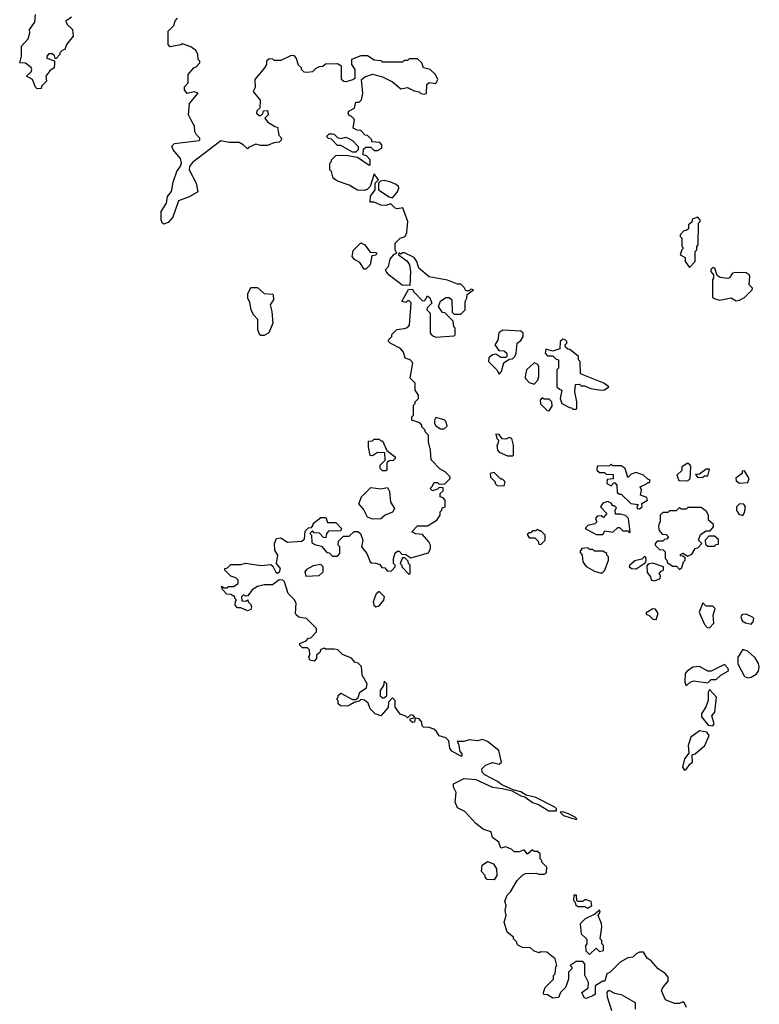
# Model space of a CAD drawing. Extents: x 1862350 to 2057294, y 212041 to 437318.
# Tile 182 of 256: x 1967460 to 1971894, y 325623 to 331524. Entities that reach past the tile are written whole.
import ezdxf

# ---------------------------------------------------------------- set-up
doc = ezdxf.new("R2010")
doc.units = 0

msp = doc.modelspace()

# ---------------------------------------------------------------- linework, layer by layer
at = {"layer": '0CON10XD'}
for points in [[(1967770.7, 331539.3), (1967737.5, 331515), (1967745.5, 331495.5), (1967777.5, 331465), (1967780, 331425), (1967740, 331375), (1967730, 331345), (1967715, 331340), (1967700, 331325), (1967700, 331315), (1967678.3, 331291.7), (1967671.7, 331291.7), (1967668.3, 331308.3), (1967655, 331320), (1967635, 331320), (1967622.5, 331305), (1967623.3, 331293.3), (1967668.3, 331278.3), (1967668.3, 331261.7), (1967667.5, 331235), (1967641.7, 331218.3), (1967616.7, 331185), (1967620, 331155), (1967590, 331125), (1967588.3, 331111.7), (1967565, 331110), (1967555, 331120), (1967536.4, 331166.4), (1967500, 331185), (1967528.3, 331211.7), (1967533.3, 331225), (1967528.3, 331238.3), (1967495, 331264), (1967460, 331265), (1967470, 331305), (1967470, 331365), (1967511.3, 331408.7), (1967521.1, 331445), (1967519.2, 331465), (1967550.4, 331509.6), (1967555, 331556.2)], [(1968486.7, 330926.7), (1968472.5, 330955), (1968478.3, 331021.7), (1968530, 331085), (1968505, 331092.5), (1968463, 331083), (1968447.5, 331105), (1968448.3, 331121.7), (1968470, 331145), (1968470, 331195), (1968503.3, 331236.7), (1968515, 331240), (1968540, 331265), (1968540, 331275), (1968530, 331285), (1968527, 331317), (1968515, 331340), (1968485, 331362.5), (1968435, 331380), (1968427, 331373), (1968361.7, 331361.7), (1968350, 331375), (1968350, 331455), (1968385, 331490), (1968393, 331517), (1968407, 331533)], [(1969441.7, 327418.3), (1969425, 327410), (1969383, 327413), (1969370, 327425), (1969370, 327445), (1969360, 327455), (1969370, 327465), (1969370, 327475), (1969385, 327487.5), (1969455, 327450), (1969475, 327450), (1969488.3, 327461.7), (1969500, 327495), (1969539.3, 327520.7), (1969542.5, 327545), (1969512.5, 327595), (1969508.3, 327648.3), (1969488.3, 327668.3), (1969471.7, 327671.7), (1969448.3, 327698.3), (1969395, 327720), (1969367, 327747), (1969345, 327752.5), (1969292.5, 327752.5), (1969285, 327757.5), (1969265, 327750), (1969258.3, 327731.7), (1969240, 327715), (1969240, 327695), (1969225, 327680), (1969200, 327685), (1969192.5, 327705), (1969200, 327715), (1969198.3, 327748.3), (1969185, 327760), (1969155, 327760), (1969140, 327775), (1969140, 327785), (1969178.3, 327801.7), (1969191.7, 327818.3), (1969205, 327820), (1969240, 327855), (1969240, 327875), (1969180, 327935), (1969133, 327943), (1969117, 327957), (1969112.5, 327965), (1969117, 328027), (1969105, 328050), (1969070, 328085), (1969047.5, 328155), (1969037.5, 328165), (1969015, 328167.5), (1968975, 328137.5), (1968925, 328137.5), (1968885, 328127.5), (1968853.3, 328106.7), (1968828.3, 328071.7), (1968815, 328070), (1968801.7, 328078.3), (1968790, 328065), (1968791.7, 328041.7), (1968815, 328040), (1968828.3, 328048.3), (1968830, 328035), (1968845, 328020), (1968850, 328005), (1968845, 327990), (1968825, 327982.5), (1968785, 328000), (1968765, 328000), (1968752.5, 328015), (1968753, 328037), (1968760, 328045), (1968750, 328055), (1968750, 328065), (1968725, 328080), (1968701.7, 328081.7), (1968675, 328110), (1968670, 328130), (1968685, 328120), (1968705, 328120), (1968712.5, 328127.5), (1968741.7, 328128.3), (1968770, 328145), (1968770, 328165), (1968755, 328180), (1968725, 328190), (1968690, 328225), (1968690, 328235), (1968705, 328240), (1968725, 328260), (1968785, 328260), (1968815, 328267.5), (1968905, 328252.5), (1968965, 328260), (1968978.3, 328248.3), (1968995, 328212.5), (1969005, 328206.7), (1969016.7, 328215), (1969023.3, 328235), (1969000, 328265), (1969007.5, 328315), (1968990, 328345), (1968987.5, 328385), (1969000, 328415), (1969025, 328420), (1969065, 328392.5), (1969151.7, 328398.3), (1969167, 328413), (1969171.7, 328458.3), (1969191.7, 328478.3), (1969208.3, 328481.7), (1969220, 328495), (1969220, 328505), (1969265, 328540), (1969295, 328540), (1969305, 328510), (1969355, 328510), (1969390, 328475), (1969385, 328460), (1969311.7, 328458.3), (1969300, 328445), (1969295, 328420), (1969281.7, 328421.7), (1969257, 328447), (1969225, 328450), (1969215, 328460), (1969200, 328445), (1969210, 328435), (1969211.7, 328391.7), (1969228.3, 328378.3), (1969268.3, 328368.3), (1969301.7, 328331.7), (1969315, 328330), (1969335, 328310), (1969365, 328310), (1969380, 328325), (1969380, 328365), (1969370, 328375), (1969371.7, 328398.3), (1969401.7, 328428.3), (1969435, 328430), (1969465, 328457.5), (1969486.4, 328456.4), (1969502.5, 328445), (1969517.5, 328405), (1969510, 328365), (1969540, 328325), (1969560, 328275), (1969568.3, 328268.3), (1969595, 328267.5), (1969618.3, 328258.3), (1969631.7, 328241.7), (1969648.3, 328238.3), (1969665, 328220), (1969688.3, 328221.7), (1969710, 328245), (1969710, 328255), (1969700, 328265), (1969700, 328295), (1969711.7, 328328.3), (1969725, 328340), (1969735, 328340), (1969751.7, 328321.7), (1969775, 328320), (1969805, 328300), (1969910.7, 328329.3), (1969923.3, 328355), (1969923.3, 328375), (1969913.3, 328395), (1969875, 328440), (1969835, 328442.5), (1969810, 328455), (1969845, 328490), (1969905, 328490), (1969960, 328525), (1969980, 328555), (1969980, 328575), (1969990, 328585), (1969991.7, 328598.3), (1970010, 328605), (1970010, 328645), (1969998.3, 328658.3), (1969980, 328665), (1969980, 328685), (1969998.3, 328701.7), (1969998.3, 328718.3), (1969975, 328720), (1969965, 328710), (1969935, 328700), (1969920, 328715), (1969930, 328725), (1969945, 328750), (1969965, 328750), (1969975, 328740), (1970008.3, 328741.7), (1970040, 328775), (1970040, 328785), (1970010, 328815), (1969980.7, 328830.7), (1969927, 328887), (1969923.3, 328945), (1969910, 328995), (1969910, 329035), (1969890, 329055), (1969890, 329065), (1969870, 329085), (1969870, 329095), (1969858.3, 329108.3), (1969810, 329125), (1969810, 329145), (1969820, 329155), (1969820, 329215), (1969830, 329225), (1969830, 329235), (1969850, 329255), (1969850, 329275), (1969830, 329305), (1969830, 329345), (1969800, 329375), (1969817, 329467), (1969800, 329485), (1969770, 329495), (1969761.7, 329531.7), (1969743, 329553), (1969680, 329585), (1969670, 329595), (1969670, 329605), (1969690, 329625), (1969691.7, 329638.3), (1969721.7, 329668.3), (1969767, 329673), (1969785, 329680), (1969797, 329693), (1969807, 329827), (1969795, 329840), (1969785, 329840), (1969775, 329830), (1969750, 329835), (1969791.7, 329908.3), (1969815, 329910), (1969820, 329895), (1969875, 329840), (1969888.3, 329841.7), (1969905, 329870), (1969918.3, 329858.3), (1969930, 329825), (1969901.7, 329798.3), (1969900, 329785), (1969920, 329765), (1969920, 329645), (1969931.7, 329631.7), (1969955, 329622.5), (1970065, 329630), (1970070, 329635), (1970070, 329675), (1970063, 329683), (1970058.3, 329718.3), (1970008.3, 329768.3), (1969995, 329770), (1969970, 329805), (1969981.7, 329838.3), (1970015, 329860), (1970035, 329860), (1970050, 329845), (1970051.7, 329771.7), (1970065, 329760), (1970105, 329760), (1970130, 329785), (1970130, 329835), (1970140, 329855), (1970141.7, 329878.3), (1970180, 329905), (1970165, 329910), (1970155, 329900), (1970135, 329900), (1970125, 329920), (1970105, 329940), (1970085, 329940), (1970025, 329962.5), (1969915, 329982.5), (1969852.5, 330035), (1969840, 330075), (1969825, 330100), (1969767, 330127), (1969753, 330127), (1969745, 330120), (1969732.5, 330127.5), (1969730, 330115), (1969780, 330080), (1969797.5, 330055), (1969802.5, 330015), (1969798.3, 329931.7), (1969753, 329933), (1969675, 329993.8), (1969656.7, 330015), (1969653.3, 330025), (1969670, 330045), (1969681.7, 330088.3), (1969705, 330120), (1969720, 330125), (1969710, 330145), (1969710, 330185), (1969740, 330215), (1969770, 330225), (1969781.7, 330248.3), (1969787.5, 330315), (1969757, 330397), (1969725, 330390), (1969710, 330395), (1969685, 330420), (1969655, 330410), (1969625, 330412.5), (1969585, 330430), (1969561.7, 330431.7), (1969563, 330467), (1969590, 330505), (1969590, 330545), (1969610, 330565), (1969585, 330600), (1969560, 330525), (1969543, 330507), (1969525, 330500), (1969485, 330502.5), (1969435, 330533.3), (1969365, 330557.5), (1969340, 330575), (1969330, 330615), (1969320, 330625), (1969320, 330665), (1969330, 330675), (1969330, 330685), (1969355, 330710), (1969415, 330712.5), (1969485, 330700), (1969555, 330652.5), (1969560, 330655), (1969560, 330685), (1969538.3, 330708.3), (1969520, 330715), (1969521.7, 330748.3), (1969535, 330760), (1969565, 330760), (1969585, 330740), (1969605, 330740), (1969630, 330755), (1969630, 330775), (1969618.3, 330788.3), (1969571.7, 330791.7), (1969570, 330805), (1969545, 330830), (1969531.7, 330831.7), (1969505, 330860), (1969483, 330863), (1969460, 330875), (1969466.4, 330926.4), (1969450, 330945), (1969435, 330950), (1969430, 330965), (1969433.3, 330976.7), (1969455, 330987.5), (1969467.5, 330995), (1969475, 331030), (1969495, 331030), (1969510, 331045), (1969516.7, 331085), (1969510, 331165), (1969528.3, 331181.7), (1969575, 331197.5), (1969635, 331182.5), (1969695, 331152.5), (1969745, 331110), (1969785, 331117.5), (1969825, 331097.5), (1969855, 331092.5), (1969865, 331082.5), (1969885, 331077.5), (1969898.3, 331081.7), (1969900, 331135), (1969915, 331147.5), (1969955, 331142.5), (1969966.4, 331166.4), (1969952.5, 331195), (1969920, 331225), (1969880, 331235), (1969870, 331265), (1969845, 331290), (1969795, 331290), (1969785, 331280), (1969765, 331280), (1969755, 331270), (1969635, 331270), (1969627, 331277), (1969585, 331282.5), (1969545, 331307.5), (1969505, 331307.5), (1969450, 331285), (1969450, 331255), (1969470, 331225), (1969468.3, 331171.7), (1969457, 331163), (1969415, 331152.5), (1969403, 331153), (1969390, 331165), (1969390, 331245), (1969365, 331260), (1969293, 331257), (1969277, 331243), (1969255, 331242.5), (1969235, 331232.5), (1969215, 331212.5), (1969185, 331207.5), (1969165, 331210), (1969150, 331225), (1969150, 331235), (1969131.7, 331251.7), (1969117.5, 331295), (1969105, 331310), (1969083, 331307), (1969025, 331280), (1968985, 331280), (1968977, 331287), (1968955, 331290), (1968940, 331275), (1968940, 331255), (1968927.5, 331235), (1968870, 331165), (1968871.7, 331118.3), (1968860, 331095), (1968901.7, 331041.7), (1968900, 330995), (1968881.7, 330978.3), (1968880, 330965), (1968895, 330950), (1968905, 330950), (1968918.3, 330961.7), (1968921.7, 330978.3), (1968945, 330980), (1968950, 330955), (1968930, 330935), (1968945, 330912.5), (1968990, 330885), (1969005, 330880), (1969013, 330833), (1969030, 330815), (1969028.3, 330801.7), (1969015, 330790), (1968983, 330787), (1968945, 330770), (1968905, 330770), (1968875, 330777.5), (1968831.7, 330758.3), (1968825, 330750), (1968800, 330775), (1968775, 330787.5), (1968715, 330787.5), (1968665, 330797.5), (1968495, 330668.6), (1968477.1, 330645), (1968475.6, 330625), (1968517.1, 330545), (1968527, 330493), (1968475, 330463.3), (1968411.3, 330438.7), (1968378.3, 330341.7), (1968350.3, 330309.7), (1968325, 330298), (1968315, 330306), (1968308.2, 330325), (1968309.1, 330375), (1968340.9, 330425), (1968345.5, 330465), (1968370.9, 330495), (1968380.1, 330549.9), (1968401.4, 330615), (1968425, 330646.7), (1968430.8, 330665), (1968425, 330693.3), (1968380, 330745), (1968373, 330767), (1968388.3, 330781.7), (1968535, 330800), (1968540, 330805), (1968540, 330815), (1968520, 330835), (1968510, 330855), (1968507, 330887), (1968486.7, 330926.7)], [(1969475, 330730), (1969455, 330730), (1969385, 330770), (1969365, 330770), (1969328.3, 330808.3), (1969311.7, 330811.7), (1969300, 330825), (1969315, 330840), (1969335, 330840), (1969345, 330837.5), (1969365, 330817.5), (1969385, 330812.5), (1969415, 330820), (1969430, 330815), (1969455, 330800), (1969490, 330765), (1969490, 330745), (1969475, 330730)], [(1969695, 330457.5), (1969725, 330492.5), (1969733.3, 330515), (1969730, 330525), (1969717.5, 330537.5), (1969685, 330551.2), (1969645, 330560), (1969622.5, 330557.5), (1969610, 330545), (1969610, 330505), (1969675, 330462.5), (1969695, 330457.5)], [(1971475, 330040), (1971510, 330075), (1971510, 330135), (1971520, 330145), (1971520, 330165), (1971527.5, 330175), (1971530, 330305), (1971540, 330315), (1971540, 330325), (1971525, 330340), (1971491.7, 330328.3), (1971488.3, 330311.7), (1971470, 330295), (1971468.3, 330271.7), (1971455, 330260), (1971441.7, 330258.3), (1971420, 330235), (1971420, 330225), (1971430, 330215), (1971430, 330165), (1971440, 330155), (1971430, 330145), (1971420, 330115), (1971448.3, 330098.3), (1971450, 330075), (1971475, 330040)], [(1969535, 330030), (1969525, 330030), (1969499.3, 330069.3), (1969467, 330087), (1969452.5, 330105), (1969459.3, 330140.7), (1969505, 330187.5), (1969530, 330175), (1969561.7, 330131.7), (1969595, 330130), (1969600, 330125), (1969595, 330112.5), (1969571.7, 330108.3), (1969560, 330055), (1969535, 330030)], [(1971755, 329840), (1971775, 329842.9), (1971805, 329858.6), (1971851.2, 329905), (1971852.5, 329915), (1971832.7, 329935), (1971837.4, 329985), (1971833.3, 329995), (1971815, 330008.2), (1971751.2, 330008.8), (1971733.3, 330005), (1971715, 329977.5), (1971705, 329973.3), (1971658.3, 329978.3), (1971641.7, 329991.7), (1971627.5, 330035), (1971615, 330040), (1971603.3, 330026.7), (1971602.5, 330015), (1971620, 329995), (1971620, 329975), (1971613.3, 329965), (1971612.5, 329865), (1971617.5, 329855), (1971654.2, 329844.2), (1971725, 329857.3), (1971755, 329840)], [(1968925, 329632.5), (1968905, 329632.5), (1968898.3, 329638.3), (1968888.3, 329668.3), (1968887, 329727), (1968862.5, 329755), (1968847.5, 329785), (1968839.3, 329829.3), (1968827.5, 329855), (1968828.3, 329881.7), (1968845, 329920), (1968885, 329920), (1968925, 329882.5), (1968975, 329880), (1968980, 329875), (1968982.5, 329845), (1968962.5, 329815), (1968972.5, 329775), (1968976.7, 329705), (1968953, 329647), (1968925, 329632.5)], [(1970335, 329400), (1970347.5, 329415), (1970361.7, 329468.3), (1970395, 329490), (1970415, 329492.5), (1970427.5, 329505), (1970436.7, 329525), (1970442.5, 329585), (1970465, 329602.5), (1970477.5, 329625), (1970477.5, 329645), (1970465, 329657.5), (1970357, 329663), (1970331.7, 329648.3), (1970327, 329603), (1970307.5, 329575), (1970331.7, 329541.7), (1970365, 329540), (1970380, 329525), (1970380, 329505), (1970375, 329500), (1970345, 329500), (1970315, 329520), (1970293.6, 329516.4), (1970273, 329497), (1970270, 329475), (1970320, 329425), (1970335, 329400)], [(1970795, 329190), (1970800, 329195), (1970800, 329235), (1970787.5, 329295), (1970791.7, 329338.3), (1970815, 329340), (1970825, 329330), (1970845, 329330), (1970883.6, 329313.6), (1970945, 329303.3), (1970965, 329306.7), (1970992.5, 329325), (1970962.5, 329345), (1970821.7, 329401.7), (1970820, 329475), (1970810, 329485), (1970810, 329505), (1970758.3, 329548.3), (1970745, 329550), (1970731.7, 329561.7), (1970730, 329575), (1970740, 329585), (1970740, 329595), (1970728.3, 329608.3), (1970715, 329610), (1970700, 329595), (1970698.3, 329551.7), (1970655, 329537.5), (1970615, 329550), (1970610, 329525), (1970625, 329510), (1970655, 329510), (1970675, 329490), (1970690, 329485), (1970690, 329435), (1970680, 329425), (1970680, 329325), (1970695, 329310), (1970710, 329305), (1970700, 329255), (1970710, 329225), (1970755, 329200), (1970768.3, 329198.3), (1970775, 329190), (1970795, 329190)], [(1970545, 329340), (1970567, 329363), (1970572.5, 329385), (1970572.5, 329445), (1970565, 329460), (1970545, 329467.5), (1970497.5, 329425), (1970490, 329385), (1970490, 329375), (1970515, 329350), (1970545, 329340)], [(1970635, 329180), (1970651.7, 329208.3), (1970650, 329235), (1970635, 329250), (1970605, 329250), (1970591.7, 329258.3), (1970580, 329245), (1970581.7, 329221.7), (1970621.7, 329181.7), (1970635, 329180)], [(1970005, 329072.5), (1970021.7, 329088.3), (1970017.5, 329115), (1970005, 329126.7), (1969955, 329140), (1969947.5, 329125), (1969947.5, 329105), (1969955, 329090), (1969983, 329073), (1970005, 329072.5)], [(1969655, 328820), (1969635, 328820), (1969620, 328835), (1969620, 328855), (1969650, 328885), (1969648.3, 328928.3), (1969605, 328930), (1969575, 328910), (1969561.7, 328911.7), (1969550, 328965), (1969551.7, 328998.3), (1969575, 329000), (1969585, 329010), (1969615, 329010), (1969625, 329000), (1969635, 329000), (1969661.7, 328941.7), (1969710, 328905), (1969710, 328895), (1969698.3, 328881.7), (1969675, 328880), (1969661.7, 328868.3), (1969660, 328825), (1969655, 328820)], [(1970415, 328910), (1970420, 328915), (1970420, 328975), (1970410, 329015), (1970395, 329020), (1970375, 329010), (1970353, 329013), (1970335, 329037.5), (1970315, 329040), (1970320, 329015), (1970330, 329005), (1970327, 328983), (1970320, 328975), (1970323.6, 328943.6), (1970335, 328932.5), (1970385, 328910), (1970415, 328910)], [(1971465, 328760), (1971480, 328775), (1971482.5, 328845), (1971480, 328855), (1971465, 328867.5), (1971430, 328845), (1971428.3, 328821.7), (1971400, 328795), (1971411.7, 328761.7), (1971465, 328760)], [(1970365, 328730), (1970370, 328755), (1970355, 328770), (1970345, 328770), (1970305, 328810), (1970280, 328805), (1970283, 328783), (1970310, 328755), (1970310, 328745), (1970321.7, 328731.7), (1970365, 328730)], [(1971175, 328593.3), (1971192.5, 328605), (1971190, 328625), (1971222.5, 328645), (1971220, 328660), (1971182.5, 328675), (1971187.5, 328705), (1971180, 328725), (1971218.3, 328741.7), (1971225, 328750), (1971235, 328750), (1971240, 328765), (1971225, 328770), (1971200, 328795), (1971155, 328810), (1971125, 328800), (1971105, 328780), (1971090, 328835), (1971065, 328850), (1971015, 328850), (1971005, 328860), (1970995, 328850), (1970921.7, 328848.3), (1970920, 328825), (1970935, 328810), (1970965, 328810), (1970975, 328800), (1971018.3, 328798.3), (1971018.3, 328771.7), (1970981.7, 328768.3), (1970980, 328745), (1971005, 328730), (1971021.7, 328748.3), (1971028.3, 328748.3), (1971040, 328735), (1971041.7, 328691.7), (1971055, 328680), (1971065, 328680), (1971123.9, 328623.9), (1971168.3, 328618.3), (1971160, 328605), (1971162.5, 328595), (1971175, 328593.3)], [(1971525, 328780), (1971555, 328782.5), (1971565, 328790), (1971585, 328790), (1971595, 328830), (1971575, 328830), (1971535, 328800), (1971511.7, 328798.3), (1971525, 328780)], [(1971775, 328747.5), (1971825, 328750), (1971832.5, 328775), (1971805, 328820), (1971791.7, 328818.3), (1971790, 328805), (1971753, 328777), (1971755, 328760), (1971775, 328747.5)], [(1969575, 328530), (1969545, 328542.5), (1969520.7, 328590.7), (1969493, 328623), (1969510, 328665), (1969565, 328720), (1969625, 328712.5), (1969665, 328720), (1969677, 328697), (1969683, 328633), (1969707.5, 328595), (1969695, 328572.5), (1969650, 328555), (1969625, 328532.5), (1969575, 328530)], [(1970955, 328440), (1970968.3, 328461.7), (1971015, 328452.5), (1971045, 328480), (1971055, 328480), (1971075, 328460), (1971105, 328460), (1971115, 328450), (1971120, 328455), (1971110, 328535), (1971092.5, 328552.5), (1971061.7, 328561.7), (1971031.7, 328561.7), (1971030, 328585), (1971038.3, 328598.3), (1971025, 328610), (1971015, 328610), (1971006.4, 328626.4), (1970985, 328637.5), (1970955, 328627.5), (1970942.5, 328605), (1970980, 328565), (1970960, 328540), (1970945, 328550), (1970921.7, 328548.3), (1970912.5, 328535), (1970920, 328515), (1970907, 328503), (1970865, 328492.5), (1970850, 328475), (1970915, 328440), (1970955, 328440)], [(1971415, 328230), (1971428.3, 328241.7), (1971440, 328275), (1971450, 328285), (1971448.3, 328298.3), (1971435, 328310), (1971421.7, 328311.7), (1971421.7, 328318.3), (1971435, 328327.5), (1971465, 328310), (1971489.3, 328320.7), (1971510, 328355), (1971525, 328360), (1971550, 328385), (1971530, 328405), (1971541.7, 328438.3), (1971575, 328460), (1971598.3, 328461.7), (1971620, 328485), (1971618.3, 328498.3), (1971590, 328525), (1971590, 328555), (1971577, 328577), (1971545, 328600), (1971465, 328600), (1971455, 328590), (1971425, 328590), (1971415, 328600), (1971395, 328580), (1971355, 328580), (1971345, 328570), (1971315, 328570), (1971300, 328555), (1971300, 328515), (1971293, 328507), (1971290, 328485), (1971293, 328463), (1971311.7, 328441.7), (1971335, 328440), (1971350, 328425), (1971338.3, 328411.7), (1971325, 328410), (1971315, 328400), (1971281.7, 328398.3), (1971270, 328385), (1971270, 328375), (1971295, 328350), (1971317, 328347), (1971330, 328335), (1971330, 328295), (1971340, 328285), (1971341.7, 328271.7), (1971375, 328250), (1971398.3, 328248.3), (1971415, 328230)], [(1971795, 328552.5), (1971805, 328570), (1971811.2, 328605), (1971801.2, 328621.2), (1971775, 328623.8), (1971756.2, 328605), (1971756.7, 328585), (1971770.7, 328560.7), (1971795, 328552.5)], [(1970585, 328380), (1970610, 328405), (1970610, 328435), (1970585, 328460), (1970575, 328460), (1970565, 328470), (1970555, 328460), (1970535, 328460), (1970525, 328450), (1970515, 328450), (1970501.7, 328438.3), (1970515, 328420), (1970548.3, 328418.3), (1970568.3, 328398.3), (1970571.7, 328381.7), (1970585, 328380)], [(1971625, 328370), (1971635, 328380), (1971648.3, 328381.7), (1971648.3, 328408.3), (1971625, 328430), (1971591.7, 328428.3), (1971570, 328405), (1971571.7, 328381.7), (1971585, 328370), (1971625, 328370)], [(1970945, 328207.5), (1970955, 328212.5), (1970967.5, 328225), (1970990, 328285), (1970990, 328305), (1970980, 328315), (1970980, 328325), (1970955, 328340), (1970905, 328340), (1970895, 328350), (1970875, 328350), (1970865, 328360), (1970830, 328355), (1970817.5, 328335), (1970832.5, 328315), (1970836.7, 328275), (1970855, 328247.5), (1970905, 328220), (1970945, 328207.5)], [(1969795, 328200), (1969800, 328205), (1969800, 328255), (1969790, 328265), (1969788.3, 328278.3), (1969768.3, 328298.3), (1969755, 328300), (1969740, 328265), (1969750, 328255), (1969750, 328245), (1969795, 328200)], [(1971155, 328232.9), (1971210, 328270), (1971216.2, 328285), (1971213, 328303), (1971205, 328306.7), (1971188.6, 328291.4), (1971148.1, 328281.9), (1971116.7, 328255), (1971113.3, 328245), (1971130, 328235), (1971155, 328232.9)], [(1969175, 328190), (1969255, 328192.5), (1969280, 328215), (1969280, 328245), (1969265, 328260), (1969218.3, 328251.7), (1969180, 328230), (1969170, 328215), (1969175, 328190)], [(1971265, 328162), (1971300, 328175), (1971301.7, 328191.7), (1971292.5, 328205), (1971305, 328220), (1971320, 328225), (1971320, 328245), (1971255, 328266.7), (1971228, 328262), (1971219.3, 328250.7), (1971221.3, 328211.3), (1971242, 328185), (1971244.5, 328164.5), (1971265, 328162)], [(1969595, 328006.2), (1969615, 328012), (1969642, 328045), (1969646.7, 328065), (1969615, 328097.5), (1969596.4, 328083.6), (1969578, 328035), (1969583.8, 328015), (1969595, 328006.2)], [(1971275, 327930), (1971286.7, 327965), (1971270.7, 327990.7), (1971255, 327993.3), (1971215, 327970), (1971215, 327962.5), (1971233.6, 327953.6), (1971255, 327932.5), (1971275, 327930)], [(1971595, 327880), (1971621.7, 327908.3), (1971617.5, 327955), (1971630, 327995), (1971615, 328010), (1971575, 328010), (1971555, 328030), (1971533.6, 327973.6), (1971565, 327900), (1971581.7, 327881.7), (1971595, 327880)], [(1971845, 327902.5), (1971857.5, 327915), (1971860, 327935), (1971853.3, 327943.3), (1971815, 327961.2), (1971790.7, 327959.3), (1971782.5, 327945), (1971790.7, 327920.7), (1971810, 327910), (1971845, 327902.5)], [(1971825, 327580), (1971845, 327583.3), (1971875, 327601.2), (1971889.7, 327620.3), (1971893.8, 327645), (1971888.8, 327665), (1971869.3, 327699.3), (1971825, 327740), (1971795, 327750), (1971765.9, 327704.1), (1971764, 327664), (1971805, 327587.5), (1971825, 327580)], [(1971455, 327532.5), (1971480, 327555), (1971498.3, 327561.7), (1971585, 327550), (1971605, 327570), (1971635, 327570), (1971663.3, 327596.7), (1971708.3, 327621.7), (1971707.5, 327635), (1971685, 327660), (1971605, 327620), (1971585, 327620), (1971535, 327647.5), (1971495, 327643.8), (1971460.5, 327619.5), (1971450, 327605), (1971447.5, 327555), (1971455, 327532.5)], [(1969645, 327460), (1969660, 327475), (1969660, 327545), (1969645, 327560), (1969640, 327535), (1969620, 327505), (1969621.7, 327471.7), (1969635, 327460), (1969645, 327460)], [(1971615, 327292.5), (1971622.5, 327305), (1971608.3, 327351.7), (1971626.7, 327375), (1971637.5, 327465), (1971595, 327510), (1971587.5, 327495), (1971586.7, 327445), (1971573.9, 327406.1), (1971547.5, 327365), (1971547, 327347), (1971587, 327297), (1971615, 327292.5)], [(1971456.7, 325605), (1971445, 325630), (1971435, 325637.5), (1971415, 325627.5), (1971385, 325627.5), (1971330.7, 325650.7), (1971308, 325705), (1971315, 325723.3), (1971347.7, 325762.3), (1971347.8, 325785), (1971328.8, 325808.8), (1971286.7, 325835), (1971245, 325883.3), (1971220.7, 325900.7), (1971200, 325935), (1971175, 325936.7), (1971155, 325926.7), (1971135, 325906.2), (1971105, 325902), (1971060, 325875), (1971000, 325815), (1970980, 325805), (1970968.3, 325761.7), (1970955, 325762.5), (1970910, 325735), (1970910, 325685), (1970896.7, 325673.3), (1970855, 325657.5), (1970845, 325660), (1970830, 325695), (1970867, 325723), (1970870, 325755), (1970848.3, 325798.3), (1970847.5, 325865), (1970835, 325880), (1970795, 325880), (1970760, 325855), (1970770, 325845), (1970770, 325835), (1970750, 325815), (1970750, 325775), (1970732.5, 325725), (1970702.5, 325695), (1970690, 325665), (1970655, 325660), (1970625, 325680), (1970601.7, 325681.7), (1970600, 325695), (1970610, 325725), (1970660, 325775), (1970660, 325795), (1970670, 325805), (1970673, 325847), (1970680, 325855), (1970670, 325895), (1970620, 325935), (1970585, 325937.5), (1970575, 325932.5), (1970545, 325942.5), (1970521.7, 325961.7), (1970475, 325963.3), (1970450, 325975), (1970440, 325985), (1970440, 325995), (1970420, 326015), (1970420, 326025), (1970382.5, 326055), (1970363.3, 326115), (1970376.7, 326155), (1970371.2, 326185), (1970376.7, 326215), (1970368.3, 326241.7), (1970383, 326277), (1970403, 326297), (1970442.5, 326365), (1970475, 326397.5), (1970493, 326407), (1970555, 326410), (1970575, 326402.5), (1970605, 326402.5), (1970618.3, 326411.7), (1970620, 326445), (1970590, 326475), (1970590, 326485), (1970580, 326495), (1970580, 326525), (1970565, 326540), (1970545, 326540), (1970535, 326550), (1970505, 326522.5), (1970485, 326550), (1970455, 326537.5), (1970425, 326537.5), (1970410.7, 326550.7), (1970375, 326566.7), (1970345, 326560), (1970332.5, 326595), (1970293.9, 326623.9), (1970286.2, 326656.2), (1970241.2, 326671.2), (1970195, 326707.5), (1970128.3, 326778.3), (1970085, 326800), (1970070, 326835), (1970077, 326893), (1970060, 326925), (1970060, 326945), (1970125, 326976.7), (1970195, 326970), (1970295, 326923.8), (1970355, 326917.5), (1970412.5, 326902.5), (1970465, 326873.3), (1970487.5, 326867.5), (1970535, 326833.3), (1970570.7, 326820.7), (1970632, 326782), (1970677.5, 326782.5), (1970677.5, 326795), (1970667.5, 326805), (1970555, 326863.3), (1970496.7, 326876.7), (1970465, 326897.5), (1970418.3, 326908.3), (1970349.3, 326939.3), (1970325, 326958.8), (1970249.3, 326999.3), (1970232.5, 327015), (1970230, 327035), (1970252.5, 327057.5), (1970295, 327072.5), (1970335, 327062.5), (1970347.5, 327075), (1970332.5, 327145), (1970265, 327197.5), (1970235, 327210), (1970205, 327202.5), (1970155, 327207.5), (1970121.7, 327198.3), (1970081.7, 327198.3), (1970090, 327185), (1970098.3, 327138.3), (1970110, 327125), (1970110, 327110), (1970105, 327110), (1970050.7, 327140.7), (1970038.3, 327158.3), (1970031.7, 327201.7), (1970015, 327220), (1969975, 327232.5), (1969959.3, 327259.3), (1969941.7, 327271.7), (1969915, 327282.5), (1969880, 327285), (1969872.5, 327292.5), (1969871.2, 327315), (1969855, 327333.8), (1969831.7, 327338.3), (1969826.1, 327313.9), (1969815, 327312.5), (1969800, 327325), (1969800, 327335), (1969828.3, 327341.7), (1969820, 327355), (1969805, 327357.5), (1969785, 327340), (1969775, 327350), (1969741.7, 327361.7), (1969710, 327405), (1969710, 327445), (1969695, 327460), (1969670, 327435), (1969668.3, 327401.7), (1969625, 327352.5), (1969590, 327365), (1969560, 327395), (1969548.3, 327428.3), (1969527, 327447), (1969505, 327450), (1969495, 327440), (1969465, 327432.5), (1969441.7, 327418.3)], [(1971445, 327027.5), (1971455, 327030), (1971477, 327063), (1971492.5, 327075), (1971491.7, 327118.3), (1971510, 327125), (1971567.5, 327175), (1971592.5, 327235), (1971580, 327255), (1971535, 327262.5), (1971482.5, 327225), (1971466.7, 327175), (1971471.7, 327128.3), (1971446.2, 327095), (1971434.2, 327045), (1971445, 327027.5)], [(1970795, 326730), (1970800, 326735), (1970790, 326745), (1970750, 326765), (1970715, 326776.7), (1970700, 326775), (1970720, 326755), (1970795, 326730)], [(1970305, 326370), (1970261.7, 326371.7), (1970250, 326385), (1970250, 326395), (1970228.3, 326418.3), (1970233, 326457), (1970265, 326480), (1970300, 326465), (1970317.5, 326435), (1970320, 326395), (1970305, 326370)], [(1970865, 326200), (1970890, 326215), (1970885, 326240), (1970855, 326250), (1970845, 326250), (1970835, 326240), (1970805, 326240), (1970800, 326245), (1970798.3, 326278.3), (1970781.7, 326278.3), (1970780, 326245), (1970790, 326235), (1970791.7, 326221.7), (1970805, 326210), (1970845, 326210), (1970865, 326200)], [(1970875, 325922.5), (1970915, 325960), (1970935, 325940), (1970960, 325945), (1970960, 325975), (1970950, 325985), (1970950, 326005), (1970940, 326015), (1970950.5, 326085), (1970947.4, 326107.4), (1970927.5, 326155), (1970940, 326175), (1970935, 326187.5), (1970907, 326163), (1970850, 326135), (1970820, 326105), (1970826.1, 326046.1), (1970857.5, 326015), (1970860, 326005), (1970860, 325985), (1970852.5, 325975), (1970853, 325943), (1970875, 325922.5)], [(1971008.8, 325585), (1970983.6, 325666.4), (1970982.5, 325695), (1970992.5, 325707.5), (1971025, 325690), (1971065, 325682.5), (1971150, 325635), (1971150, 325595)]]:
    msp.add_lwpolyline(points, dxfattribs=at)

doc.saveas('drawing.dxf')
